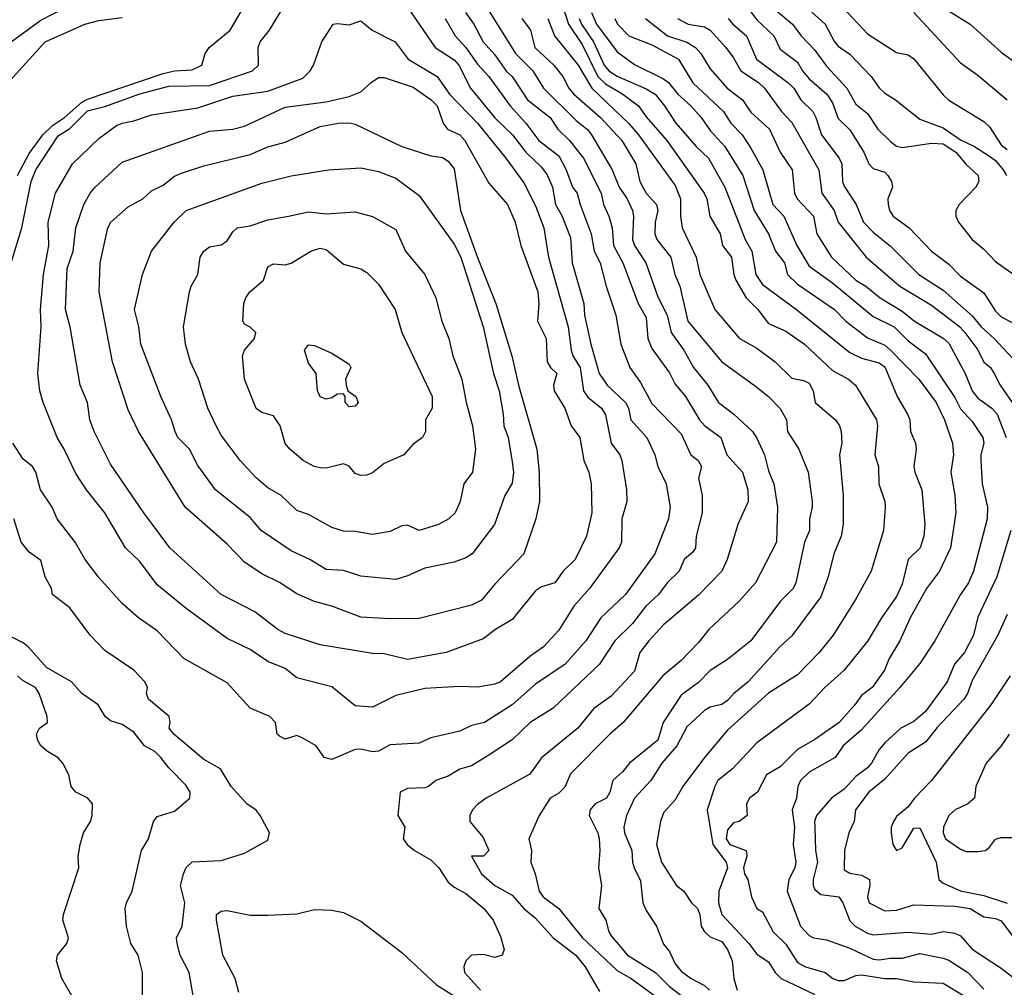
# Model space of a CAD drawing. Header units: metres. Extents: x -46681 to -43747, y -240911 to -237677.
# Tile 163 of 256: x -46355 to -46270, y -239640 to -239557. Entities that reach past the tile are written whole.
import ezdxf

# ---------------------------------------------------------------- set-up
doc = ezdxf.new("R2010")
doc.units = ezdxf.units.M
doc.layers.add('CONTOUR_INDEX', color=1, linetype='Continuous')
doc.layers.add('CONTOUR_INTER', color=3, linetype='Continuous')

msp = doc.modelspace()

# ---------------------------------------------------------------- linework, layer by layer
at = {"layer": 'CONTOUR_INDEX'}
for points, elevation in [([(-46315.122, -239555.52), (-46312.309, -239560.02), (-46310.817, -239561.52), (-46309.906, -239563.02), (-46307.095, -239565.774), (-46306.095, -239566.587), (-46305.792, -239567.02), (-46304.011, -239570.02), (-46303.404, -239571.52), (-46302.741, -239572.52), (-46302.281, -239573.52), (-46302.179, -239574.02), (-46302.277, -239576.02), (-46302.106, -239576.52), (-46301.111, -239578.02), (-46300.095, -239580.95), (-46299.299, -239582.52), (-46298.937, -239584.02), (-46297.854, -239585.52), (-46297.031, -239587.02), (-46295.79, -239588.52), (-46294.883, -239590.02), (-46293.579, -239591.02), (-46291.973, -239592.52), (-46291.609, -239593.02), (-46290.942, -239594.52), (-46290.595, -239595.907), (-46290.138, -239597.02), (-46289.82, -239599.02), (-46289.903, -239602.02), (-46291.711, -239605.52), (-46293.095, -239607.09), (-46295.704, -239609.52), (-46296.595, -239610.644), (-46298.095, -239612.198), (-46299.661, -239613.52), (-46303.076, -239617.52), (-46304.226, -239618.52), (-46307.595, -239621.949), (-46308.095, -239623.078), (-46308.595, -239623.601), (-46309.328, -239624.02), (-46310.296, -239625.52), (-46311.177, -239627.52), (-46310.933, -239628.52), (-46311.015, -239629.52), (-46310.633, -239630.52), (-46310.287, -239632.02), (-46309.956, -239632.52), (-46308.595, -239633.522), (-46306.595, -239636.016), (-46303.595, -239638.841), (-46302.395, -239639.52), (-46299.649, -239641.52)], 115), ([(-46355.626, -239559.02), (-46353.095, -239557.165), (-46351.095, -239556.121)], 115), ([(-46292.595, -239555.815), (-46291.595, -239557.124), (-46290.134, -239558.52), (-46289.595, -239559.644), (-46288.095, -239560.777), (-46287.678, -239561.52), (-46287.095, -239562.217), (-46285.572, -239563.52), (-46285.095, -239564.271), (-46284.595, -239565.603), (-46283.595, -239566.602), (-46282.388, -239568.52), (-46281.962, -239569.52), (-46281.595, -239569.918), (-46280.595, -239570.239), (-46280.327, -239570.52), (-46280.029, -239571.02), (-46279.936, -239571.52), (-46280.33, -239572.52), (-46280.307, -239573.02), (-46280.19, -239573.52), (-46279.884, -239574.02), (-46278.511, -239575.02), (-46276.595, -239577.022), (-46275.095, -239578.137), (-46274.095, -239579.153), (-46272.095, -239580.605), (-46271.095, -239582.169), (-46270.595, -239582.658), (-46269.595, -239583.179)], 105), ([(-46275.595, -239556.074), (-46273.255, -239557.52), (-46270.595, -239559.916), (-46267.751, -239562.02)], 100), ([(-46305.804, -239556.52), (-46305.369, -239557.52), (-46303.595, -239559.886), (-46302.095, -239560.979), (-46299.595, -239562.204), (-46299.179, -239562.52), (-46298.377, -239563.52), (-46297.259, -239564.52), (-46296.373, -239565.52), (-46295.595, -239566.644), (-46294.352, -239568.02), (-46292.8, -239570.52), (-46291.809, -239573.52), (-46290.579, -239575.52), (-46289.977, -239577.02), (-46289.222, -239578.02), (-46288.951, -239579.02), (-46288.095, -239579.852), (-46284.914, -239582.02), (-46283.936, -239583.02), (-46282.095, -239584.452), (-46280.595, -239585.109), (-46280.095, -239585.523), (-46277.662, -239588.02), (-46276.185, -239590.02), (-46275.482, -239591.52), (-46274.792, -239593.52), (-46274.687, -239594.52), (-46274.913, -239596.02), (-46274.569, -239598.02), (-46274.505, -239599.52), (-46274.947, -239602.52), (-46275.909, -239604.52), (-46277.002, -239606.02), (-46278.412, -239608.52), (-46279.298, -239610.52), (-46280.231, -239612.02), (-46280.637, -239613.02), (-46281.685, -239614.52), (-46282.595, -239615.211), (-46283.159, -239616.02), (-46284.512, -239617.52), (-46286.595, -239618.99), (-46288.095, -239619.853), (-46289.595, -239621.322), (-46290.745, -239622.02), (-46291.518, -239623.52), (-46292.221, -239624.02), (-46292.486, -239624.52), (-46292.431, -239625.52), (-46293.095, -239626.046), (-46293.595, -239626.142), (-46294.095, -239626.741), (-46294.216, -239627.52), (-46293.896, -239628.02), (-46292.499, -239628.52), (-46292.441, -239629.02), (-46292.726, -239630.02), (-46292.661, -239630.52), (-46292.353, -239631.02), (-46292.053, -239632.52), (-46291.595, -239633.503), (-46291.095, -239633.798), (-46290.187, -239635.52), (-46289.095, -239636.562), (-46288.095, -239638.157), (-46287.42, -239638.52), (-46285.726, -239639.02), (-46285.068, -239639.52), (-46284.595, -239639.698), (-46284.095, -239639.685), (-46283.095, -239639.261), (-46282.595, -239639.224), (-46280.595, -239639.517), (-46279.595, -239639.527), (-46278.095, -239639.816), (-46275.595, -239639.929), (-46273.769, -239641.02)], 110), ([(-46324.724, -239562.52), (-46324.095, -239562.096), (-46323.595, -239562.093), (-46321.095, -239562.914), (-46319.563, -239564.02), (-46319.037, -239564.52), (-46318.532, -239566.02), (-46318.163, -239566.52), (-46317.095, -239567.007), (-46316.665, -239567.52), (-46314.595, -239571.184), (-46313.011, -239573.02), (-46312.357, -239574.52), (-46311.847, -239576.52), (-46310.406, -239580.52), (-46310.325, -239581.52), (-46310.415, -239583.02), (-46309.683, -239584.52), (-46309.605, -239586.52), (-46309.325, -239587.02), (-46308.755, -239587.52), (-46309.052, -239588.52), (-46308.99, -239589.02), (-46308.09, -239590.52), (-46307.535, -239592.02), (-46306.804, -239593.02), (-46306.45, -239595.02), (-46306.021, -239596.02), (-46305.822, -239597.02), (-46305.751, -239599.52), (-46306.234, -239601.52), (-46307.184, -239603.52), (-46308.225, -239604.52), (-46308.946, -239605.52), (-46310.095, -239605.87), (-46310.595, -239606.215), (-46312.595, -239608.684), (-46314.023, -239609.52), (-46315.095, -239610.33), (-46318.279, -239611.52), (-46321.595, -239612.099), (-46323.595, -239611.621), (-46324.595, -239611.587), (-46329.095, -239610.841), (-46332.095, -239609.879), (-46332.747, -239609.52), (-46334.716, -239608.02), (-46337.591, -239606.52), (-46342.006, -239602.52), (-46344.251, -239599.52), (-46347.095, -239595.314), (-46348.515, -239592.52), (-46348.868, -239591.52), (-46349.071, -239590.02), (-46349.721, -239588.52), (-46350.582, -239583.52), (-46350.974, -239582.02), (-46350.829, -239578.52), (-46350.312, -239577.02), (-46350.073, -239575.02), (-46349.397, -239573.02), (-46348.858, -239572.02), (-46348.429, -239571.52), (-46346.095, -239569.363), (-46338.595, -239566.716), (-46336.595, -239566.521), (-46335.595, -239566.266), (-46332.095, -239564.631), (-46328.595, -239564.171), (-46326.595, -239563.728), (-46325.595, -239563.33), (-46324.724, -239562.52)], 120), ([(-46330.444, -239585.52), (-46330.095, -239585.073), (-46329.595, -239585.116), (-46328.095, -239585.79), (-46326.595, -239586.716), (-46326.475, -239587.02), (-46326.908, -239588.02), (-46326.858, -239588.52), (-46326.713, -239589.02), (-46326.03, -239589.52), (-46325.842, -239590.02), (-46326.095, -239590.345), (-46326.595, -239590.4), (-46326.954, -239590.02), (-46326.955, -239589.52), (-46327.095, -239589.288), (-46327.595, -239589.318), (-46328.095, -239589.636), (-46328.595, -239589.751), (-46329.095, -239589.538), (-46329.321, -239589.02), (-46329.453, -239587.52), (-46330.095, -239586.648), (-46330.444, -239585.52)], 125), ([(-46350.441, -239641.02), (-46351.288, -239639.52), (-46351.741, -239638.02), (-46351.668, -239637.52), (-46350.852, -239636.52), (-46350.704, -239636.02), (-46351.197, -239634.52), (-46351.147, -239634.02), (-46349.832, -239630.02), (-46349.886, -239629.02), (-46349.709, -239628.02), (-46349.427, -239627.02), (-46348.83, -239626.02), (-46348.677, -239625.52), (-46348.665, -239624.52), (-46349.057, -239624.02), (-46350.095, -239623.519), (-46350.482, -239623.02), (-46350.674, -239622.02), (-46351.189, -239621.02), (-46351.595, -239620.568), (-46352.524, -239620.02), (-46353.095, -239619.521), (-46353.389, -239619.02), (-46353.475, -239618.52), (-46353.196, -239618.02), (-46352.526, -239617.52), (-46352.534, -239617.02), (-46353.22, -239615.02), (-46353.545, -239614.52), (-46354.595, -239613.945), (-46355.091, -239613.52)], 115), ([(-46269.929, -239618.52), (-46270.596, -239619.52), (-46271.883, -239621.02), (-46272.791, -239623.02), (-46272.883, -239624.02), (-46273.479, -239624.52), (-46274.563, -239625.02), (-46275.102, -239625.52), (-46275.567, -239626.52), (-46275.593, -239627.02), (-46275.383, -239627.52), (-46274.095, -239628.404), (-46273.595, -239628.6), (-46272.595, -239628.624), (-46271.949, -239628.52), (-46271.595, -239628.245), (-46271.095, -239627.55), (-46270.595, -239627.411), (-46269.595, -239627.419)], 105)]:
    msp.add_lwpolyline(points, dxfattribs=dict(at, elevation=elevation))
at = {"layer": 'CONTOUR_INTER'}
for points, elevation in [([(-46309.595, -239551.742), (-46307.779, -239557.52), (-46306.595, -239559.246), (-46305.245, -239562.02), (-46304.595, -239562.643), (-46303.092, -239563.52), (-46301.762, -239564.52), (-46301.095, -239565.48), (-46299.323, -239567.52), (-46296.118, -239572.02), (-46295.881, -239572.52), (-46295.64, -239574.02), (-46294.725, -239575.52), (-46294.53, -239576.52), (-46293.752, -239577.52), (-46293.574, -239579.02), (-46293.406, -239579.52), (-46292.514, -239581.02), (-46291.502, -239582.02), (-46290.595, -239583.24), (-46289.095, -239583.889), (-46287.486, -239585.02), (-46285.095, -239587.263), (-46283.702, -239588.02), (-46283.12, -239588.52), (-46281.32, -239591.52), (-46281.212, -239592.02), (-46281.454, -239594.52), (-46281.145, -239595.52), (-46281.098, -239597.02), (-46280.583, -239598.52), (-46280.558, -239599.02), (-46280.709, -239601.02), (-46281.777, -239604.52), (-46283.138, -239607.02), (-46285.026, -239610.02), (-46286.228, -239611.52), (-46288.095, -239613.431), (-46290.595, -239614.992), (-46294.095, -239618.182), (-46296.098, -239620.52), (-46297.944, -239623.02), (-46298.595, -239624.171), (-46299.595, -239625.301), (-46299.869, -239626.02), (-46300.217, -239628.02), (-46299.777, -239629.52), (-46298.488, -239631.52), (-46297.857, -239632.02), (-46297.194, -239633.02), (-46296.682, -239633.52), (-46296.491, -239634.02), (-46296.364, -239635.02), (-46296.084, -239635.52), (-46295.595, -239635.943), (-46294.595, -239636.357), (-46294.12, -239637.02), (-46293.704, -239638.02), (-46293.576, -239639.52), (-46293.273, -239640.52)], 112), ([(-46288.426, -239555.02), (-46285.724, -239557.52), (-46284.927, -239559.02), (-46284.595, -239559.401), (-46283.595, -239560.101), (-46281.755, -239562.02), (-46281.095, -239562.981), (-46280.595, -239563.444), (-46279.676, -239564.02), (-46277.595, -239565.677), (-46275.595, -239566.421), (-46274.095, -239567.443), (-46272.896, -239568.02), (-46271.595, -239568.84), (-46271.095, -239569.234), (-46270.44, -239570.02), (-46270.131, -239570.52)], 103), ([(-46355.629, -239578.02), (-46354.709, -239575.02), (-46353.916, -239571.02), (-46353.511, -239570.02), (-46351.595, -239567.11), (-46350.595, -239566.467), (-46349.095, -239564.97), (-46347.595, -239564.583), (-46344.595, -239563.495), (-46342.095, -239562.846), (-46338.595, -239562.772), (-46334.902, -239561.52), (-46334.392, -239561.02), (-46334.408, -239559.52), (-46334.261, -239559.02), (-46333.448, -239558.02), (-46332.095, -239555.784)], 118), ([(-46321.595, -239556.058), (-46319.223, -239559.52), (-46317.595, -239560.581), (-46317.199, -239561.02), (-46316.194, -239563.02), (-46314.095, -239565.547), (-46312.583, -239567.02), (-46311.439, -239568.52), (-46310.095, -239569.793), (-46309.595, -239570.463), (-46309.153, -239571.52), (-46308.873, -239573.02), (-46308.324, -239574.02), (-46307.595, -239575.875), (-46307.461, -239578.02), (-46306.461, -239581.52), (-46306.387, -239582.52), (-46305.857, -239585.02), (-46305.124, -239587.52), (-46304.451, -239588.52), (-46302.867, -239590.02), (-46302.605, -239590.52), (-46302.404, -239591.52), (-46301.028, -239593.02), (-46300.337, -239594.52), (-46300.095, -239595.524), (-46299.382, -239597.02), (-46299.032, -239599.02), (-46299.19, -239600.02), (-46300.34, -239603.02), (-46302.864, -239606.52), (-46304.992, -239608.52), (-46306.29, -239610.52), (-46308.039, -239612.52), (-46310.595, -239614.231), (-46312.595, -239616.02), (-46314.988, -239617.52), (-46316.095, -239617.782), (-46317.095, -239618.266), (-46319.595, -239618.856), (-46320.595, -239619.314), (-46323.095, -239619.445), (-46324.095, -239619.975), (-46324.595, -239620.037), (-46325.595, -239619.826), (-46326.095, -239619.845), (-46328.095, -239620.694), (-46328.745, -239620.52), (-46329.444, -239619.52), (-46330.595, -239618.862), (-46331.095, -239618.652), (-46332.095, -239618.952), (-46332.595, -239618.702), (-46332.8, -239618.52), (-46332.94, -239617.52), (-46333.408, -239617.02), (-46335.095, -239616.288), (-46337.095, -239614.128), (-46340.796, -239612.02), (-46343.095, -239609.652), (-46344.702, -239608.52), (-46346.095, -239607.296), (-46348.095, -239605.057), (-46349.28, -239603.52), (-46350.148, -239602.02), (-46351.698, -239600.02), (-46352.106, -239599.02), (-46353.131, -239597.52), (-46353.523, -239596.02), (-46353.792, -239595.52), (-46354.595, -239594.905), (-46355.502, -239593.52)], 118), ([(-46355.102, -239570.52), (-46354.095, -239568.635), (-46352.929, -239567.02), (-46352.095, -239566.206), (-46351.069, -239565.52), (-46349.595, -239564.238), (-46349.095, -239563.965), (-46342.595, -239561.749), (-46341.595, -239561.513), (-46340.095, -239561.429), (-46339.267, -239561.02), (-46338.968, -239560.02), (-46338.631, -239559.52), (-46336.819, -239558.02), (-46335.641, -239556.02)], 117), ([(-46290.304, -239556.02), (-46288.523, -239557.52), (-46287.783, -239558.52), (-46286.595, -239559.753), (-46285.595, -239561.113), (-46283.85, -239563.02), (-46283.095, -239564.394), (-46282.095, -239565.199), (-46281.209, -239566.52), (-46280.095, -239567.579), (-46279.595, -239568.004), (-46279.095, -239568.116), (-46276.595, -239567.727), (-46275.595, -239567.802), (-46274.487, -239568.52), (-46273.595, -239569.573), (-46272.576, -239570.52), (-46272.528, -239571.02), (-46272.786, -239571.52), (-46274.221, -239573.02), (-46274.495, -239573.52), (-46274.496, -239574.02), (-46274.26, -239574.52), (-46273.101, -239576.02), (-46272.095, -239576.845), (-46271.095, -239577.903), (-46269.506, -239579.02)], 104), ([(-46284.595, -239555.641), (-46282.095, -239558.353), (-46279.595, -239559.943), (-46278.595, -239560.138), (-46278.095, -239560.498), (-46275.595, -239563.571), (-46275.095, -239564.042), (-46272.095, -239565.861), (-46271.595, -239566.318), (-46270.595, -239567.875), (-46270.095, -239568.274)], 102), ([(-46356.322, -239563.02), (-46352.73, -239559.02), (-46349.311, -239557.52), (-46348.095, -239557.196), (-46346.095, -239556.942)], 116), ([(-46327.981, -239557.52), (-46327.595, -239557.444), (-46326.595, -239557.575), (-46325.595, -239557.227), (-46324.642, -239558.02), (-46322.644, -239559.02), (-46321.55, -239560.52), (-46319.043, -239562.02), (-46317.986, -239563.52), (-46315.584, -239566.02), (-46313.146, -239569.02), (-46311.595, -239571.15), (-46310.595, -239573.113), (-46309.88, -239575.02), (-46309.473, -239577.52), (-46307.796, -239583.52), (-46307.544, -239585.52), (-46307.381, -239586.02), (-46306.758, -239587.02), (-46306.48, -239589.02), (-46306.095, -239589.577), (-46304.937, -239590.52), (-46304.595, -239591.087), (-46304.11, -239593.52), (-46303.347, -239594.52), (-46303.172, -239595.02), (-46302.781, -239597.52), (-46302.753, -239598.52), (-46303.174, -239600.02), (-46303.218, -239602.02), (-46303.424, -239602.52), (-46305.949, -239606.02), (-46307.318, -239607.52), (-46308.595, -239609.597), (-46309.914, -239611.02), (-46311.095, -239611.853), (-46313.595, -239614.038), (-46314.095, -239614.241), (-46315.595, -239614.492), (-46317.095, -239614.418), (-46320.095, -239614.611), (-46322.595, -239615.191), (-46324.595, -239616.203), (-46326.095, -239616.087), (-46328.095, -239614.447), (-46331.095, -239613.692), (-46332.095, -239612.897), (-46333.595, -239612.292), (-46335.095, -239611.238), (-46337.095, -239610.309), (-46340.595, -239607.74), (-46343.095, -239605.694), (-46344.595, -239603.678), (-46345.83, -239602.52), (-46347.59, -239599.52), (-46349.169, -239597.52), (-46350.095, -239596.114), (-46351.085, -239594.02), (-46351.691, -239593.02), (-46352.897, -239590.02), (-46353.165, -239589.02), (-46353.357, -239587.52), (-46353.064, -239583.52), (-46353.122, -239582.02), (-46352.848, -239579.02), (-46352.4, -239576.52), (-46352.463, -239574.52), (-46351.817, -239572.02), (-46350.371, -239569.52), (-46348.095, -239567.337), (-46346.595, -239566.231), (-46346.095, -239566.003), (-46345.095, -239565.829), (-46343.595, -239565.313), (-46339.595, -239564.695), (-46336.595, -239563.699), (-46333.595, -239563.28), (-46330.595, -239562.15), (-46329.965, -239561.52), (-46329.659, -239561.02), (-46328.965, -239559.02), (-46327.981, -239557.52)], 119), ([(-46318.372, -239557.02), (-46317.507, -239558.52), (-46316.595, -239559.526), (-46315.595, -239560.934), (-46314.595, -239562.006), (-46312.775, -239564.52), (-46311.433, -239566.02), (-46310.304, -239567.52), (-46308.595, -239568.826), (-46307.973, -239570.02), (-46307.414, -239571.52), (-46307.024, -239572.02), (-46306.774, -239573.02), (-46305.806, -239575.52), (-46305.551, -239577.02), (-46305.038, -239578.02), (-46304.541, -239580.02), (-46303.692, -239582.52), (-46303.26, -239585.02), (-46302.508, -239587.02), (-46301.595, -239588.31), (-46300.595, -239590.099), (-46298.095, -239592.709), (-46297.254, -239594.52), (-46296.621, -239595.02), (-46296.349, -239595.52), (-46296.603, -239596.52), (-46296.295, -239598.02), (-46296.272, -239599.52), (-46296.812, -239601.52), (-46296.863, -239602.52), (-46297.095, -239602.892), (-46297.841, -239603.52), (-46298.263, -239604.52), (-46299.29, -239605.52), (-46300.031, -239606.52), (-46301.124, -239607.52), (-46302.26, -239609.02), (-46303.793, -239610.52), (-46305.095, -239612.515), (-46309.095, -239616.294), (-46311.052, -239617.52), (-46312.595, -239619.003), (-46314.595, -239620.332), (-46316.095, -239621.253), (-46317.095, -239621.541), (-46318.095, -239622.14), (-46319.148, -239622.52), (-46319.779, -239623.02), (-46320.095, -239623.132), (-46321.595, -239623.184), (-46322.221, -239623.52), (-46322.422, -239625.52), (-46321.827, -239626.52), (-46321.96, -239627.52), (-46321.629, -239628.02), (-46321.005, -239628.52), (-46319.595, -239629.323), (-46318.911, -239630.02), (-46318.095, -239631.235), (-46317.595, -239631.665), (-46316.595, -239632.209), (-46315.04, -239633.52), (-46314.233, -239634.52), (-46313.595, -239635.908), (-46313.292, -239637.02), (-46313.47, -239637.52), (-46314.095, -239637.712), (-46315.095, -239637.477), (-46316.095, -239637.526), (-46316.597, -239638.02), (-46316.756, -239638.52), (-46316.7, -239639.02), (-46315.317, -239640.52)], 117), ([(-46316.612, -239556.52), (-46315.895, -239557.52), (-46315.099, -239559.02), (-46314.095, -239560.146), (-46313.095, -239561.571), (-46312.591, -239562.02), (-46311.298, -239564.02), (-46309.328, -239565.52), (-46308.673, -239566.52), (-46307.672, -239567.52), (-46306.473, -239569.02), (-46304.974, -239572.02), (-46304.759, -239573.02), (-46304.301, -239574.02), (-46304.018, -239575.02), (-46303.91, -239576.52), (-46303.106, -239578.02), (-46301.778, -239581.52), (-46301.095, -239582.718), (-46300.947, -239584.52), (-46300.595, -239585.386), (-46299.095, -239587.464), (-46298.595, -239588.438), (-46297.726, -239589.52), (-46296.506, -239591.52), (-46296.059, -239592.02), (-46294.676, -239593.02), (-46294.152, -239594.52), (-46292.824, -239596.02), (-46292.361, -239597.52), (-46292.321, -239598.52), (-46293.223, -239600.52), (-46294.147, -239603.52), (-46294.607, -239604.52), (-46296.595, -239606.573), (-46299.595, -239609.14), (-46300.87, -239610.52), (-46301.638, -239611.52), (-46302.095, -239613.126), (-46304.095, -239615.275), (-46305.595, -239616.328), (-46306.962, -239618.02), (-46310.095, -239620.558), (-46311.095, -239621.951), (-46314.828, -239624.02), (-46315.595, -239624.577), (-46316.008, -239625.02), (-46316.251, -239625.52), (-46316.248, -239626.02), (-46315.095, -239627.42), (-46314.619, -239628.52), (-46315.07, -239629.02), (-46316.103, -239629.02), (-46315.227, -239630.52), (-46314.095, -239631.541), (-46312.595, -239632.352), (-46311.596, -239633.52), (-46310.595, -239634.354), (-46309.087, -239636.02), (-46307.132, -239637.52), (-46306.34, -239638.52), (-46305.095, -239640.652)], 116), ([(-46311.785, -239557.02), (-46311.039, -239558.02), (-46310.647, -239559.52), (-46309.04, -239561.02), (-46308.247, -239562.02), (-46307.733, -239563.02), (-46307.319, -239563.52), (-46305.011, -239565.52), (-46303.179, -239567.52), (-46301.994, -239569.52), (-46301.626, -239571.02), (-46301.386, -239571.52), (-46301.095, -239572.028), (-46300.21, -239573.02), (-46300.102, -239573.52), (-46300.329, -239574.52), (-46300.343, -239575.52), (-46300.189, -239576.02), (-46298.963, -239577.52), (-46298.624, -239579.02), (-46298.2, -239580.02), (-46297.503, -239583.02), (-46294.595, -239586.526), (-46291.81, -239588.52), (-46290.595, -239589.503), (-46289.595, -239590.55), (-46289.028, -239591.52), (-46288.954, -239592.52), (-46287.977, -239594.02), (-46287.194, -239596.02), (-46286.825, -239598.52), (-46286.823, -239599.02), (-46287.069, -239600.02), (-46287.063, -239601.02), (-46287.492, -239602.02), (-46288.237, -239605.52), (-46288.462, -239606.02), (-46289.595, -239607.127), (-46292.095, -239610.504), (-46294.095, -239612.122), (-46295.595, -239613.046), (-46296.595, -239614.079), (-46298.095, -239615.168), (-46299.649, -239617.52), (-46300.095, -239619.038), (-46302.521, -239621.02), (-46303.095, -239621.745), (-46303.95, -239622.52), (-46304.209, -239623.52), (-46304.496, -239624.02), (-46305.462, -239624.52), (-46305.902, -239625.02), (-46306.004, -239625.52), (-46305.235, -239627.02), (-46305.143, -239627.52), (-46305.07, -239628.52), (-46305.191, -239630.02), (-46304.927, -239631.52), (-46305.169, -239633.52), (-46304.551, -239634.52), (-46304.303, -239635.52), (-46304.095, -239635.846), (-46302.7, -239637.52), (-46300.297, -239639.02), (-46299.095, -239640.224), (-46297.363, -239641.52)], 114), ([(-46309.546, -239557.02), (-46308.958, -239558.52), (-46306.939, -239561.02), (-46305.76, -239563.02), (-46302.595, -239566.057), (-46301.757, -239567.02), (-46298.595, -239571.377), (-46298.135, -239572.52), (-46298.155, -239574.02), (-46298, -239575.02), (-46296.812, -239577.52), (-46296.481, -239579.02), (-46295.192, -239582.02), (-46293.064, -239584.52), (-46291.595, -239585.345), (-46290.009, -239586.52), (-46288.595, -239587.935), (-46287.595, -239588.123), (-46287.095, -239588.353), (-46286.754, -239589.02), (-46286.567, -239590.02), (-46284.846, -239591.52), (-46284.493, -239592.02), (-46284.354, -239592.52), (-46284.285, -239593.52), (-46284.485, -239594.52), (-46284.186, -239598.02), (-46284.176, -239600.52), (-46284.336, -239601.52), (-46284.971, -239603.02), (-46285.467, -239605.02), (-46286.095, -239606.722), (-46288.595, -239610.076), (-46289.619, -239611.02), (-46292.326, -239614.02), (-46293.578, -239615.02), (-46294.095, -239615.627), (-46294.595, -239615.99), (-46295.595, -239616.219), (-46296.095, -239616.495), (-46297.595, -239617.89), (-46298.473, -239619.52), (-46299.749, -239621.02), (-46300.692, -239622.52), (-46302.108, -239624.02), (-46302.791, -239625.52), (-46303.007, -239626.52), (-46302.957, -239627.02), (-46302.323, -239628.52), (-46302.282, -239629.52), (-46302.118, -239630.02), (-46301.595, -239631.125), (-46301.392, -239633.02), (-46301.095, -239633.689), (-46300.213, -239635.02), (-46299.595, -239636.588), (-46299.095, -239637.218), (-46298.595, -239638.253), (-46298.095, -239638.895), (-46297.24, -239639.52), (-46296.095, -239640.132), (-46295.658, -239640.52)], 113), ([(-46306.86, -239557.02), (-46306.646, -239557.52), (-46305.608, -239559.02), (-46304.716, -239561.02), (-46304.301, -239561.52), (-46303.595, -239561.978), (-46301.095, -239563.056), (-46300.329, -239563.52), (-46299.514, -239564.52), (-46298.561, -239566.02), (-46296.811, -239568.02), (-46295.748, -239569.02), (-46294.343, -239571.52), (-46292.603, -239576.02), (-46292.018, -239577.02), (-46291.684, -239579.02), (-46291.095, -239579.888), (-46288.188, -239582.02), (-46283.595, -239585.739), (-46282.595, -239586.2), (-46281.095, -239586.623), (-46280.595, -239586.972), (-46279.543, -239589.52), (-46278.643, -239591.02), (-46278.453, -239591.52), (-46278.387, -239592.52), (-46277.958, -239593.52), (-46277.899, -239594.02), (-46278.093, -239595.52), (-46278.031, -239596.02), (-46277.429, -239597.52), (-46277.168, -239600.52), (-46277.243, -239601.52), (-46277.559, -239602.52), (-46278.59, -239603.52), (-46279.095, -239605.64), (-46279.595, -239606.692), (-46280.889, -239608.52), (-46282.068, -239610.52), (-46284.095, -239613.036), (-46285.74, -239614.52), (-46287.095, -239615.963), (-46291.595, -239619.262), (-46293.671, -239621.52), (-46294.934, -239622.52), (-46295.201, -239623.02), (-46295.858, -239625.02), (-46295.37, -239628.02), (-46294.212, -239629.52), (-46294.105, -239630.02), (-46294.867, -239632.02), (-46294.895, -239633.02), (-46294.592, -239634.02), (-46292.281, -239636.52), (-46291.595, -239637.436), (-46290.595, -239638.1), (-46290.023, -239639.02), (-46289.51, -239639.52), (-46286.595, -239640.914)], 111), ([(-46303.794, -239557.02), (-46303.57, -239557.52), (-46302.58, -239558.52), (-46300.595, -239559.293), (-46298.319, -239560.52), (-46297.095, -239562.563), (-46294.459, -239565.02), (-46293.815, -239566.02), (-46292.844, -239567.02), (-46292.095, -239568.159), (-46291.06, -239570.02), (-46290.206, -239573.02), (-46289.272, -239574.02), (-46288.147, -239576.52), (-46287.095, -239578.298), (-46285.095, -239579.737), (-46281.595, -239582.622), (-46279.787, -239583.52), (-46278.595, -239584.737), (-46277.095, -239585.846), (-46274.595, -239589.601), (-46274.095, -239590.567), (-46273.095, -239591.653), (-46272.182, -239593.02), (-46272.083, -239593.52), (-46272.363, -239594.52), (-46272.359, -239595.02), (-46272.222, -239597.02), (-46271.782, -239599.02), (-46271.795, -239600.02), (-46272.982, -239604.52), (-46273.402, -239605.52), (-46274.09, -239606.52), (-46276.286, -239610.52), (-46277.595, -239612.442), (-46279.318, -239614.52), (-46282.595, -239618.146), (-46284.166, -239619.52), (-46284.848, -239620.52), (-46287.095, -239621.781), (-46287.829, -239622.52), (-46288.073, -239623.02), (-46288.179, -239624.02), (-46288.549, -239625.02), (-46288.364, -239626.52), (-46288.479, -239628.02), (-46288.25, -239629.52), (-46288.317, -239630.02), (-46288.854, -239631.02), (-46288.983, -239632.02), (-46287.833, -239635.02), (-46287.095, -239635.834), (-46286.734, -239636.02), (-46285.595, -239636.211), (-46283.595, -239636.923), (-46281.595, -239637.865), (-46281.095, -239637.936), (-46280.095, -239637.782), (-46279.095, -239637.79), (-46277.595, -239637.377), (-46275.595, -239637.772), (-46275.095, -239637.957), (-46273.462, -239639.02), (-46272.095, -239640.444)], 109), ([(-46301.164, -239557.02), (-46299.255, -239558.52), (-46297.595, -239559.049), (-46296.852, -239559.52), (-46296.389, -239560.02), (-46295.595, -239561.352), (-46294.145, -239563.02), (-46292.819, -239564.02), (-46292.095, -239565.077), (-46290.502, -239566.52), (-46289.59, -239568.52), (-46288.548, -239570.02), (-46288.345, -239572.02), (-46288.121, -239572.52), (-46286.712, -239574.02), (-46286.44, -239575.52), (-46285.171, -239577.52), (-46283.095, -239579.503), (-46282.241, -239580.02), (-46280.999, -239581.02), (-46279.095, -239582.166), (-46278.059, -239583.02), (-46275.595, -239584.497), (-46275.095, -239584.933), (-46273.694, -239587.52), (-46273.079, -239589.02), (-46272.595, -239589.639), (-46271.41, -239590.52), (-46270.935, -239591.02), (-46270.187, -239593.02)], 108), ([(-46298.405, -239557.02), (-46297.475, -239557.52), (-46296.095, -239557.726), (-46295.595, -239558.033), (-46294.249, -239559.52), (-46293.595, -239560.388), (-46292.966, -239561.52), (-46291.46, -239562.52), (-46290.918, -239563.02), (-46289.479, -239565.02), (-46288.595, -239565.961), (-46286.253, -239570.02), (-46286.012, -239572.02), (-46284.952, -239573.52), (-46284.595, -239574.528), (-46282.206, -239577.52), (-46279.303, -239580.02), (-46276.595, -239581.661), (-46274.165, -239583.52), (-46273.713, -239584.02), (-46272.595, -239585.502), (-46272.095, -239586.559), (-46271.529, -239587.02), (-46271.19, -239587.52), (-46270.682, -239588.52), (-46269.65, -239590.02)], 107), ([(-46294.058, -239557.02), (-46293.652, -239557.52), (-46292.471, -239558.52), (-46291.626, -239560.52), (-46288.917, -239562.52), (-46288.424, -239563.02), (-46287.809, -239564.02), (-46286.791, -239565.02), (-46286.518, -239565.52), (-46286.041, -239567.02), (-46284.529, -239569.02), (-46284.299, -239569.52), (-46284.227, -239571.02), (-46284.095, -239571.443), (-46283.043, -239573.02), (-46282.417, -239574.52), (-46281.595, -239575.373), (-46280.095, -239576.578), (-46277.679, -239579.02), (-46275.595, -239580.366), (-46273.095, -239582.578), (-46272.314, -239583.52), (-46271.192, -239584.52), (-46269.595, -239586.237)], 106), ([(-46278.095, -239556.519), (-46274.095, -239560.832), (-46272.595, -239561.893), (-46270.079, -239564.02)], 101), ([(-46327.532, -239566.02), (-46326.595, -239565.993), (-46326.095, -239566.115), (-46322.095, -239568.011), (-46319.595, -239568.817), (-46318.595, -239568.962), (-46318.095, -239569.287), (-46317.595, -239569.941), (-46317.036, -239573.52), (-46315.595, -239577.557), (-46314.006, -239581.52), (-46312.624, -239586.02), (-46312.069, -239588.52), (-46310.482, -239594.02), (-46310.272, -239596.02), (-46310.269, -239598.52), (-46310.566, -239600.02), (-46311.595, -239603.03), (-46314.095, -239605.624), (-46315.231, -239607.02), (-46316.095, -239607.444), (-46320.595, -239608.589), (-46323.095, -239608.627), (-46325.595, -239608.459), (-46328.095, -239607.522), (-46329.595, -239607.121), (-46331.095, -239606.463), (-46332.595, -239605.492), (-46334.095, -239604.751), (-46335.595, -239603.751), (-46337.095, -239602.206), (-46340.682, -239599.02), (-46344.693, -239592.52), (-46345.595, -239590.647), (-46346.943, -239586.52), (-46348.081, -239580.52), (-46348.003, -239578.02), (-46347.348, -239575.02), (-46347.065, -239574.52), (-46345.595, -239573.221), (-46344.324, -239572.52), (-46343.595, -239571.838), (-46342.595, -239571.351), (-46341.595, -239570.574), (-46341.095, -239570.349), (-46339.095, -239569.69), (-46335.095, -239568.718), (-46333.595, -239568.046), (-46332.095, -239567.662), (-46329.095, -239566.311), (-46327.532, -239566.02)], 121), ([(-46328.373, -239570.02), (-46325.595, -239569.863), (-46324.095, -239570.175), (-46322.595, -239570.751), (-46320.595, -239572.232), (-46317.595, -239576.405), (-46317.013, -239577.52), (-46315.098, -239583.52), (-46314.222, -239587.52), (-46313.732, -239589.02), (-46313.373, -239591.02), (-46313.325, -239592.02), (-46312.955, -239593.02), (-46312.595, -239595.111), (-46312.503, -239596.02), (-46312.595, -239596.964), (-46313.236, -239598.02), (-46314.128, -239600.52), (-46316.045, -239603.02), (-46316.595, -239603.372), (-46317.595, -239603.755), (-46320.095, -239604.255), (-46321.595, -239604.931), (-46322.595, -239605.233), (-46325.595, -239604.961), (-46327.095, -239604.467), (-46328.595, -239604.362), (-46329.985, -239603.52), (-46331.595, -239602.772), (-46334.167, -239601.02), (-46335.095, -239599.919), (-46338.073, -239597.52), (-46339.595, -239595.434), (-46340.318, -239594.02), (-46341.33, -239593.02), (-46341.565, -239592.52), (-46341.856, -239591.52), (-46342.783, -239589.52), (-46344.488, -239585.02), (-46344.683, -239583.52), (-46345.046, -239582.02), (-46344.366, -239579.02), (-46343.592, -239577.02), (-46341.635, -239574.52), (-46340.595, -239573.525), (-46334.095, -239571.185), (-46331.595, -239570.539), (-46328.373, -239570.02)], 122), ([(-46331.826, -239574.02), (-46330.095, -239573.629), (-46328.595, -239573.813), (-46326.095, -239573.628), (-46324.595, -239574.043), (-46322.595, -239575.151), (-46321.78, -239577.02), (-46320.095, -239579.02), (-46319.152, -239581.02), (-46318.644, -239583.02), (-46318.039, -239584.52), (-46317.713, -239586.02), (-46316.941, -239588.02), (-46316.557, -239590.02), (-46315.998, -239592.02), (-46315.75, -239594.02), (-46316.004, -239596.02), (-46316.745, -239597.02), (-46317.058, -239598.52), (-46317.507, -239599.52), (-46318.044, -239600.02), (-46318.919, -239600.52), (-46320.595, -239601.027), (-46321.595, -239600.575), (-46322.095, -239600.628), (-46323.095, -239601.1), (-46324.595, -239601.371), (-46326.095, -239601.111), (-46327.095, -239601.081), (-46328.095, -239600.759), (-46330.095, -239599.648), (-46331.095, -239599.304), (-46332.433, -239598.02), (-46333.595, -239597.358), (-46334.595, -239596.503), (-46335.979, -239595.02), (-46337.595, -239592.823), (-46338.03, -239592.02), (-46338.738, -239590.52), (-46339.539, -239588.02), (-46340.236, -239586.52), (-46340.66, -239585.02), (-46340.849, -239583.52), (-46340.328, -239580.52), (-46340.181, -239580.02), (-46339.617, -239579.02), (-46339.408, -239577.52), (-46339.092, -239577.02), (-46338.595, -239576.644), (-46337.595, -239576.464), (-46337.095, -239576.128), (-46336.595, -239575.357), (-46336.229, -239575.02), (-46335.095, -239574.852), (-46333.595, -239574.339), (-46331.826, -239574.02)], 123), ([(-46329.89, -239577.02), (-46329.095, -239576.763), (-46328.595, -239576.873), (-46327.095, -239578.144), (-46325.595, -239578.538), (-46325.095, -239578.839), (-46324.095, -239579.858), (-46322.656, -239582.02), (-46322.083, -239584.02), (-46319.478, -239589.52), (-46319.484, -239590.52), (-46320.049, -239591.52), (-46320.063, -239592.52), (-46320.318, -239593.02), (-46321.095, -239593.608), (-46321.917, -239594.52), (-46323.595, -239595.254), (-46324.595, -239596.08), (-46325.095, -239596.257), (-46325.595, -239596.292), (-46326.095, -239596.127), (-46326.595, -239595.499), (-46327.095, -239595.307), (-46328.595, -239595.655), (-46329.095, -239595.629), (-46329.607, -239595.52), (-46330.548, -239595.02), (-46331.711, -239594.02), (-46332.095, -239593.536), (-46332.526, -239592.02), (-46333.095, -239591.159), (-46334.095, -239590.875), (-46334.595, -239590.541), (-46335.604, -239588.02), (-46335.77, -239586.02), (-46335.595, -239585.53), (-46334.742, -239584.52), (-46334.626, -239584.02), (-46335.095, -239583.548), (-46335.595, -239583.279), (-46335.749, -239583.02), (-46335.641, -239581.52), (-46335.483, -239581.02), (-46335.147, -239580.52), (-46333.958, -239579.52), (-46333.595, -239578.367), (-46333.095, -239578.106), (-46332.095, -239578.186), (-46331.595, -239578.051), (-46329.89, -239577.02)], 124), ([(-46339.831, -239642.02), (-46340.345, -239639.02), (-46341.128, -239637.52), (-46341.391, -239636.52), (-46341.442, -239636.02), (-46340.959, -239635.02), (-46340.713, -239633.02), (-46341.093, -239631.52), (-46340.831, -239630.52), (-46340.595, -239629.999), (-46340.095, -239629.512), (-46337.595, -239629.399), (-46335.595, -239628.752), (-46333.595, -239627.636), (-46333.456, -239627.02), (-46334.239, -239625.52), (-46334.595, -239625.069), (-46335.396, -239624.52), (-46336.739, -239623.02), (-46337.659, -239621.52), (-46339.095, -239620.719), (-46341.672, -239618.52), (-46342.06, -239618.02), (-46341.975, -239617.52), (-46342.067, -239617.02), (-46343.837, -239615.52), (-46344.026, -239615.02), (-46343.914, -239614.52), (-46344.165, -239614.02), (-46345.114, -239613.02), (-46347.595, -239611.33), (-46348.847, -239610.02), (-46350.595, -239607.67), (-46352.089, -239606.52), (-46352.184, -239606.02), (-46352.708, -239605.02), (-46353.095, -239603.593), (-46354.095, -239602.883), (-46354.772, -239602.02), (-46355.398, -239600.02)], 117), ([(-46269.777, -239601.02), (-46270.977, -239605.02), (-46272.595, -239608.486), (-46272.969, -239610.02), (-46273.741, -239611.52), (-46274.606, -239612.52), (-46275.25, -239614.02), (-46277.095, -239616.587), (-46278.095, -239617.444), (-46279.213, -239618.02), (-46280.595, -239619.279), (-46281.095, -239619.841), (-46281.745, -239621.02), (-46282.095, -239621.424), (-46283.095, -239622.171), (-46284.095, -239623.246), (-46285.173, -239624.02), (-46286.454, -239625.52), (-46286.627, -239626.02), (-46286.617, -239626.52), (-46286.545, -239628.52), (-46286.367, -239629.52), (-46286.739, -239631.02), (-46286.76, -239631.52), (-46286.595, -239631.869), (-46286.095, -239632.295), (-46284.543, -239632.52), (-46284.2, -239633.02), (-46283.595, -239634.572), (-46283.134, -239635.02), (-46282.095, -239635.641), (-46281.595, -239635.785), (-46278.595, -239635.538), (-46276.595, -239635.724), (-46275.595, -239635.495), (-46274.595, -239635.64), (-46274.095, -239635.864), (-46273.095, -239637.01), (-46270.595, -239638.633), (-46268.595, -239640.171)], 108), ([(-46270.095, -239608.23), (-46270.883, -239610.02), (-46273.095, -239613.906), (-46273.504, -239615.02), (-46273.816, -239615.52), (-46276.095, -239617.948), (-46277.095, -239619.216), (-46278.595, -239620.153), (-46280.595, -239622.382), (-46281.981, -239623.52), (-46283.107, -239625.02), (-46283.24, -239626.02), (-46283.701, -239627.02), (-46284.056, -239628.52), (-46284.095, -239630.185), (-46283.595, -239630.484), (-46282.595, -239630.654), (-46281.912, -239631.02), (-46281.874, -239631.52), (-46282.095, -239632.52), (-46281.945, -239633.02), (-46280.595, -239633.702), (-46279.595, -239633.645), (-46278.095, -239633.209), (-46274.595, -239633.304), (-46273.272, -239633.52), (-46272.095, -239634.231), (-46271.095, -239634.373), (-46270.595, -239634.569), (-46269.516, -239636.02)], 107), ([(-46344.354, -239642.02), (-46344.357, -239639.02), (-46344.723, -239637.52), (-46345.356, -239636.52), (-46345.718, -239635.02), (-46345.836, -239633.52), (-46345.732, -239633.02), (-46345.241, -239632.02), (-46344.434, -239628.52), (-46343.846, -239627.52), (-46343.403, -239626.02), (-46343.095, -239625.598), (-46341.595, -239625.144), (-46340.296, -239624.02), (-46340.249, -239623.52), (-46340.595, -239622.948), (-46342.095, -239621.433), (-46342.772, -239620.52), (-46343.308, -239620.02), (-46344.186, -239619.52), (-46345.095, -239618.363), (-46346.095, -239617.705), (-46347.095, -239617.389), (-46347.554, -239617.02), (-46348.152, -239616.02), (-46349.56, -239615.02), (-46350.456, -239614.02), (-46352.595, -239612.795), (-46354.174, -239611.02), (-46354.595, -239610.681), (-46355.916, -239610.02)], 116), ([(-46269.82, -239613.52), (-46271.486, -239616.02), (-46276.578, -239622.52), (-46278.042, -239624.02), (-46278.595, -239624.763), (-46279.595, -239625.604), (-46279.863, -239626.02), (-46280.051, -239626.52), (-46280.064, -239627.02), (-46279.903, -239628.02), (-46279.595, -239628.513), (-46279.095, -239628.304), (-46278.095, -239626.601), (-46277.595, -239626.59), (-46276.173, -239629.52), (-46275.97, -239631.02), (-46275.595, -239631.324), (-46274.095, -239631.995), (-46272.095, -239632.392), (-46270.095, -239633.043)], 106), ([(-46336.095, -239640.717), (-46336.388, -239639.52), (-46337.445, -239637.52), (-46337.993, -239634.52), (-46337.997, -239634.02), (-46337.595, -239633.745), (-46337.095, -239633.694), (-46335.095, -239634.072), (-46333.595, -239634.096), (-46331.095, -239633.974), (-46329.595, -239633.604), (-46328.095, -239633.647), (-46327.095, -239633.844), (-46325.595, -239634.598), (-46322.095, -239637.281), (-46319.095, -239640.061), (-46316.095, -239641.962)], 118)]:
    msp.add_lwpolyline(points, dxfattribs=dict(at, elevation=elevation))

doc.saveas('drawing.dxf')
